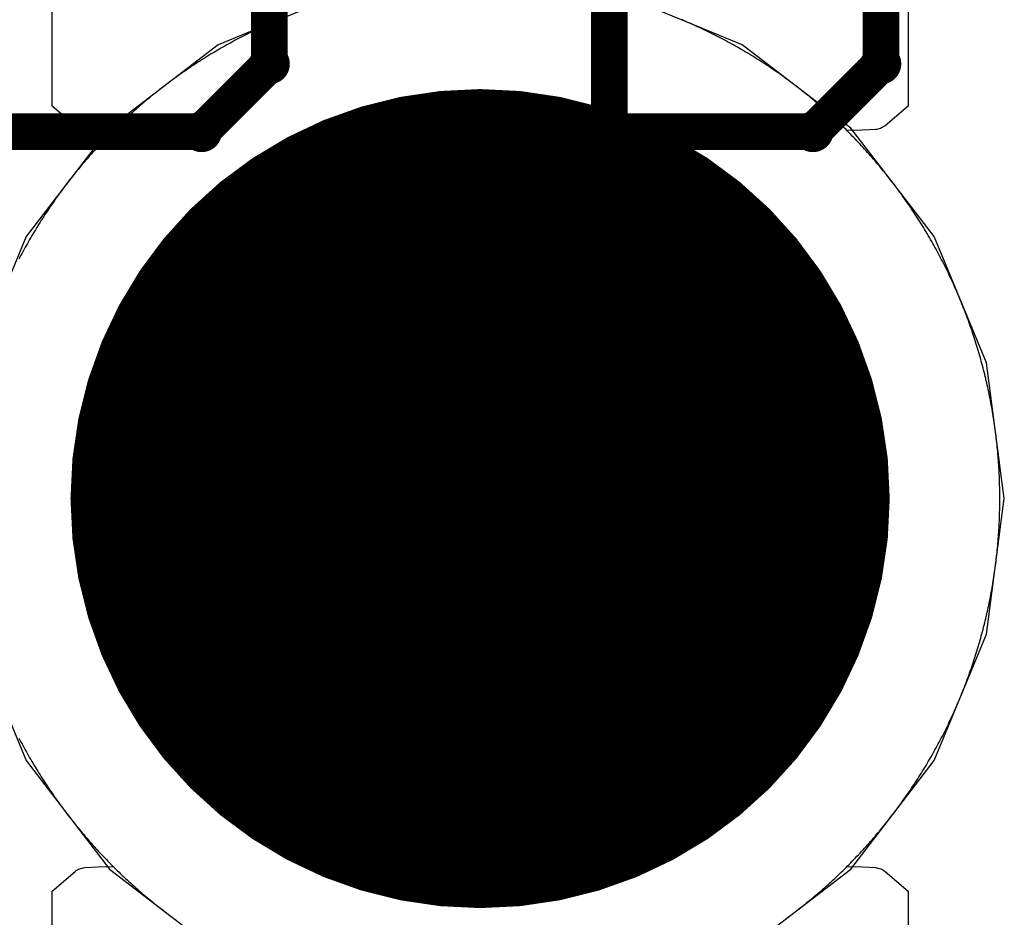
# Model space of a CAD drawing. Extents: x -1.5 to 9, y -3 to 5.
# Tile 89 of 256: x 0.3123 to 0.3929, y 2.0657 to 2.1392. Entities that reach past the tile are written whole.
import ezdxf

# ---------------------------------------------------------------- set-up
doc = ezdxf.new("R2010")
doc.units = 0
doc.layers.get('0').update_dxf_attribs({"linetype": 'CONTINUOUS'})
for name, color, linetype in [('qfn16-30-34-a_copper_signal_1', 1, 'CONTINUOUS'), ('qfn16-30-34-a_copper_signal_2', 1, 'CONTINUOUS'), ('qfn16-30-34-a_copper_signal_bot', 5, 'CONTINUOUS'), ('qfn16-30-34-a_copper_signal_top', 1, 'CONTINUOUS'), ('qfn16-30-34-a_drawing_1', 1, 'CONTINUOUS'), ('qfn16-30-34-a_drillmap_1', 1, 'CONTINUOUS'), ('qfn16-30-34-a_pth_drill', 1, 'CONTINUOUS'), ('qfn16-30-34-a_soldermask_bot', 1, 'CONTINUOUS'), ('qfn16-30-34-a_soldermask_top', 1, 'CONTINUOUS')]:
    doc.layers.add(name, color=color, linetype=linetype)

# ---------------------------------------------------------------- blocks, each defined once
blk = doc.blocks.new('D24')
at = {"const_width": 0.0325}
blk.add_lwpolyline([(-0.01625, 0, 1), (0.01625, 0, 1)], format="xyb", close=True, dxfattribs=at)
blk = doc.blocks.new('D38')
at = {"const_width": 0.0335}
blk.add_lwpolyline([(-0.01675, 0, 1), (0.01675, 0, 1)], format="xyb", close=True, dxfattribs=at)
blk = doc.blocks.new('D60')
at = {"const_width": 0.0225}
blk.add_lwpolyline([(-0.01125, 0, 1), (0.01125, 0, 1)], format="xyb", close=True, dxfattribs=at)
blk = doc.blocks.new('D69')
at = {"const_width": 0.001667}
blk.add_lwpolyline([(-0.000833, 0, 1), (0.000833, 0, 1)], format="xyb", close=True, dxfattribs=at)
blk = doc.blocks.new('D44')
at = {"const_width": 0.0025}
blk.add_lwpolyline([(-0.00125, 0, 1), (0.00125, 0, 1)], format="xyb", close=True, dxfattribs=at)

msp = doc.modelspace()

# ---------------------------------------------------------------- linework, layer by layer
at = {"layer": 'qfn16-30-34-a_copper_signal_1', "color": 1}
for points in [[(0.333567, 2.139194), (0.333398, 2.139123), (0.333229, 2.139051), (0.333061, 2.138978), (0.332893, 2.138905), (0.332725, 2.138831), (0.332557, 2.138756), (0.33239, 2.13868), (0.332224, 2.138604), (0.332057, 2.138527), (0.331891, 2.138449), (0.331725, 2.13837), (0.33156, 2.138291), (0.331395, 2.138211), (0.33123, 2.138131), (0.331066, 2.138049), (0.330902, 2.137967), (0.330738, 2.137885), (0.330575, 2.137801), (0.330412, 2.137717), (0.330249, 2.137632), (0.330087, 2.137546), (0.329925, 2.13746), (0.329764, 2.137373), (0.329603, 2.137285), (0.329442, 2.137197), (0.329282, 2.137108), (0.329122, 2.137018), (0.328962, 2.136928), (0.328803, 2.136837), (0.328644, 2.136745), (0.328486, 2.136652), (0.328328, 2.136559), (0.32817, 2.136465), (0.328013, 2.136371), (0.327856, 2.136276), (0.3277, 2.13618), (0.327544, 2.136083), (0.327389, 2.135986), (0.327233, 2.135888), (0.327079, 2.135789), (0.326925, 2.13569), (0.326771, 2.13559), (0.326617, 2.13549), (0.326464, 2.135388), (0.326312, 2.135287), (0.32616, 2.135184), (0.326008, 2.135081), (0.325857, 2.134977), (0.325707, 2.134872), (0.325556, 2.134767), (0.325406, 2.134661), (0.325257, 2.134555), (0.325108, 2.134448), (0.32496, 2.13434), (0.324812, 2.134232), (0.324664, 2.134123), (0.324517, 2.134013), (0.324371, 2.133903), (0.324225, 2.133792), (0.324079, 2.13368), (0.323934, 2.133568), (0.323789, 2.133455), (0.323645, 2.133342), (0.323502, 2.133228), (0.323358, 2.133113), (0.323216, 2.132998), (0.323074, 2.132882), (0.322932, 2.132766), (0.322791, 2.132648), (0.32265, 2.132531), (0.32251, 2.132412), (0.32237, 2.132294), (0.322231, 2.132174), (0.322093, 2.132054), (0.321955, 2.131933), (0.321817, 2.131812), (0.32168, 2.13169), (0.321544, 2.131567), (0.321408, 2.131444), (0.321272, 2.131321), (0.321137, 2.131196), (0.321003, 2.131072), (0.320869, 2.130946), (0.320736, 2.13082), (0.320603, 2.130693), (0.320471, 2.130566), (0.320339, 2.130439), (0.320208, 2.13031), (0.320078, 2.130182), (0.319948, 2.130052), (0.319818, 2.129922), (0.31969, 2.129792), (0.319561, 2.12966), (0.319434, 2.129529), (0.319307, 2.129397), (0.31918, 2.129264), (0.319054, 2.129131), (0.318928, 2.128997), (0.318804, 2.128863), (0.318679, 2.128728), (0.318556, 2.128592), (0.318433, 2.128456), (0.31831, 2.12832), (0.318188, 2.128183), (0.318067, 2.128045), (0.317946, 2.127907), (0.317826, 2.127769), (0.317707, 2.12763), (0.317588, 2.12749), (0.317469, 2.12735), (0.317351, 2.127209), (0.317234, 2.127068), (0.317118, 2.126926), (0.317002, 2.126784), (0.316887, 2.126642), (0.316772, 2.126498), (0.316658, 2.126355), (0.316545, 2.126211), (0.316432, 2.126066), (0.31632, 2.125921), (0.316208, 2.125775), (0.316097, 2.125629), (0.315987, 2.125483), (0.315877, 2.125336), (0.315768, 2.125188), (0.31566, 2.12504), (0.315552, 2.124892), (0.315445, 2.124743), (0.315339, 2.124594), (0.315233, 2.124444), (0.315128, 2.124294), (0.315023, 2.124143), (0.314919, 2.123992), (0.314816, 2.12384), (0.314714, 2.123688), (0.314612, 2.123535), (0.31451, 2.123383), (0.31441, 2.123229), (0.31431, 2.123075), (0.314211, 2.122921), (0.314112, 2.122767), (0.314014, 2.122611), (0.313917, 2.122456), (0.31382, 2.1223), (0.313724, 2.122144), (0.313629, 2.121987), (0.313535, 2.12183), (0.313441, 2.121672), (0.313348, 2.121514), (0.313255, 2.121356), (0.313163, 2.121197), (0.313072, 2.121038), (0.312982, 2.120878), (0.312892, 2.120718), (0.312803, 2.120558), (0.312714, 2.120397), (0.312627, 2.120236), (0.31254, 2.120075), (0.312454, 2.119913), (0.312368, 2.119751), (0.312283, 2.119588)], [(0.37504, 2.06566), (0.375188, 2.065768), (0.375336, 2.065877), (0.375483, 2.065987), (0.375629, 2.066097), (0.375775, 2.066208), (0.375921, 2.06632), (0.376066, 2.066432), (0.376211, 2.066545), (0.376355, 2.066658), (0.376498, 2.066772), (0.376642, 2.066887), (0.376784, 2.067002), (0.376926, 2.067118), (0.377068, 2.067234), (0.377209, 2.067352), (0.37735, 2.067469), (0.37749, 2.067588), (0.37763, 2.067706), (0.377769, 2.067826), (0.377907, 2.067946), (0.378045, 2.068067), (0.378183, 2.068188), (0.37832, 2.06831), (0.378456, 2.068433), (0.378592, 2.068556), (0.378728, 2.068679), (0.378863, 2.068804), (0.378997, 2.068928), (0.379131, 2.069054), (0.379264, 2.06918), (0.379397, 2.069307), (0.379529, 2.069434), (0.379661, 2.069561), (0.379792, 2.06969), (0.379922, 2.069818), (0.380052, 2.069948), (0.380182, 2.070078), (0.38031, 2.070208), (0.380439, 2.07034), (0.380566, 2.070471), (0.380693, 2.070603), (0.38082, 2.070736), (0.380946, 2.070869), (0.381072, 2.071003), (0.381196, 2.071137), (0.381321, 2.071272), (0.381444, 2.071408), (0.381567, 2.071544), (0.38169, 2.07168), (0.381812, 2.071817), (0.381933, 2.071955), (0.382054, 2.072093), (0.382174, 2.072231), (0.382293, 2.07237), (0.382412, 2.07251), (0.382531, 2.07265), (0.382649, 2.072791), (0.382766, 2.072932), (0.382882, 2.073074), (0.382998, 2.073216), (0.383113, 2.073358), (0.383228, 2.073502), (0.383342, 2.073645), (0.383455, 2.073789), (0.383568, 2.073934), (0.38368, 2.074079), (0.383792, 2.074225), (0.383903, 2.074371), (0.384013, 2.074517), (0.384123, 2.074664), (0.384232, 2.074812), (0.38434, 2.07496), (0.384448, 2.075108), (0.384555, 2.075257), (0.384661, 2.075406), (0.384767, 2.075556), (0.384872, 2.075706), (0.384977, 2.075857), (0.385081, 2.076008), (0.385184, 2.07616), (0.385286, 2.076312), (0.385388, 2.076465), (0.38549, 2.076617), (0.38559, 2.076771), (0.38569, 2.076925), (0.385789, 2.077079), (0.385888, 2.077233), (0.385986, 2.077389), (0.386083, 2.077544), (0.38618, 2.0777), (0.386276, 2.077856), (0.386371, 2.078013), (0.386465, 2.07817), (0.386559, 2.078328), (0.386652, 2.078486), (0.386745, 2.078644), (0.386837, 2.078803), (0.386928, 2.078962), (0.387018, 2.079122), (0.387108, 2.079282), (0.387197, 2.079442), (0.387286, 2.079603), (0.387373, 2.079764), (0.38746, 2.079925), (0.387546, 2.080087), (0.387632, 2.080249), (0.387717, 2.080412), (0.387801, 2.080575), (0.387885, 2.080738), (0.387967, 2.080902), (0.388049, 2.081066), (0.388131, 2.08123), (0.388211, 2.081395), (0.388291, 2.08156), (0.38837, 2.081725), (0.388449, 2.081891), (0.388527, 2.082057), (0.388604, 2.082224), (0.38868, 2.08239), (0.388756, 2.082557), (0.388831, 2.082725), (0.388905, 2.082893), (0.388978, 2.083061), (0.389051, 2.083229), (0.389123, 2.083398), (0.389194, 2.083567), (0.389265, 2.083736), (0.389335, 2.083905), (0.389404, 2.084075), (0.389472, 2.084246), (0.38954, 2.084416), (0.389607, 2.084587), (0.389673, 2.084758), (0.389738, 2.084929), (0.389803, 2.085101), (0.389867, 2.085273), (0.38993, 2.085445), (0.389993, 2.085617), (0.390054, 2.08579), (0.390115, 2.085963), (0.390175, 2.086136), (0.390235, 2.08631), (0.390293, 2.086484), (0.390351, 2.086658), (0.390409, 2.086832), (0.390465, 2.087006), (0.390521, 2.087181), (0.390576, 2.087356), (0.39063, 2.087531), (0.390683, 2.087707), (0.390736, 2.087882), (0.390788, 2.088058), (0.390839, 2.088235), (0.390889, 2.088411), (0.390939, 2.088587), (0.390988, 2.088764), (0.391036, 2.088941), (0.391083, 2.089118), (0.39113, 2.089296), (0.391176, 2.089473), (0.391221, 2.089651), (0.391265, 2.089829), (0.391309, 2.090007), (0.391351, 2.090186), (0.391393, 2.090364), (0.391435, 2.090543), (0.391475, 2.090722), (0.391515, 2.090901), (0.391553, 2.09108), (0.391592, 2.091259), (0.391629, 2.091439), (0.391666, 2.091619), (0.391701, 2.091799), (0.391736, 2.091979), (0.391771, 2.092159), (0.391804, 2.092339), (0.391837, 2.09252), (0.391868, 2.0927), (0.3919, 2.092881), (0.39193, 2.093062), (0.391959, 2.093243), (0.391988, 2.093424), (0.392016, 2.093605), (0.392043, 2.093787), (0.39207, 2.093968), (0.392096, 2.09415), (0.39212, 2.094331), (0.392144, 2.094513), (0.392168, 2.094695), (0.39219, 2.094877), (0.392212, 2.095059), (0.392233, 2.095242), (0.392253, 2.095424), (0.392272, 2.095606), (0.392291, 2.095789), (0.392309, 2.095971), (0.392326, 2.096154), (0.392342, 2.096336), (0.392357, 2.096519), (0.392372, 2.096702), (0.392386, 2.096885), (0.392399, 2.097068), (0.392411, 2.097251), (0.392423, 2.097434), (0.392433, 2.097617), (0.392443, 2.0978), (0.392452, 2.097983), (0.392461, 2.098166), (0.392468, 2.09835), (0.392475, 2.098533), (0.392481, 2.098716), (0.392486, 2.0989), (0.39249, 2.099083), (0.392494, 2.099266), (0.392497, 2.09945), (0.392498, 2.099633), (0.3925, 2.099817), (0.3925, 2.1), (0.3925, 2.100183), (0.392498, 2.100367), (0.392497, 2.10055), (0.392494, 2.100734), (0.39249, 2.100917), (0.392486, 2.1011), (0.392481, 2.101284), (0.392475, 2.101467), (0.392468, 2.10165), (0.392461, 2.101834), (0.392452, 2.102017), (0.392443, 2.1022), (0.392433, 2.102383), (0.392423, 2.102566), (0.392411, 2.102749), (0.392399, 2.102932), (0.392386, 2.103115), (0.392372, 2.103298), (0.392357, 2.103481), (0.392342, 2.103664), (0.392326, 2.103846), (0.392309, 2.104029), (0.392291, 2.104211), (0.392272, 2.104394), (0.392253, 2.104576), (0.392233, 2.104758), (0.392212, 2.104941), (0.39219, 2.105123), (0.392168, 2.105305), (0.392144, 2.105487), (0.39212, 2.105669), (0.392096, 2.10585), (0.39207, 2.106032), (0.392043, 2.106213), (0.392016, 2.106395), (0.391988, 2.106576), (0.391959, 2.106757), (0.39193, 2.106938), (0.3919, 2.107119), (0.391868, 2.1073), (0.391837, 2.10748), (0.391804, 2.107661), (0.391771, 2.107841), (0.391736, 2.108021), (0.391701, 2.108201), (0.391666, 2.108381), (0.391629, 2.108561), (0.391592, 2.108741), (0.391553, 2.10892), (0.391515, 2.109099), (0.391475, 2.109278), (0.391435, 2.109457), (0.391393, 2.109636), (0.391351, 2.109814), (0.391309, 2.109993), (0.391265, 2.110171), (0.391221, 2.110349), (0.391176, 2.110527), (0.39113, 2.110704), (0.391083, 2.110882), (0.391036, 2.111059), (0.390988, 2.111236), (0.390939, 2.111413), (0.390889, 2.111589), (0.390839, 2.111765), (0.390788, 2.111942), (0.390736, 2.112118), (0.390683, 2.112293), (0.39063, 2.112469), (0.390576, 2.112644), (0.390521, 2.112819), (0.390465, 2.112994), (0.390409, 2.113168), (0.390351, 2.113342), (0.390293, 2.113516), (0.390235, 2.11369), (0.390175, 2.113864), (0.390115, 2.114037), (0.390054, 2.11421), (0.389993, 2.114383), (0.38993, 2.114555), (0.389867, 2.114727), (0.389803, 2.114899), (0.389738, 2.115071), (0.389673, 2.115242), (0.389607, 2.115413), (0.38954, 2.115584), (0.389472, 2.115754), (0.389404, 2.115925), (0.389335, 2.116095), (0.389265, 2.116264), (0.389194, 2.116433), (0.389123, 2.116602), (0.389051, 2.116771), (0.388978, 2.116939), (0.388905, 2.117107), (0.388831, 2.117275), (0.388756, 2.117443), (0.38868, 2.11761), (0.388604, 2.117776), (0.388527, 2.117943), (0.388449, 2.118109), (0.38837, 2.118275), (0.388291, 2.11844), (0.388211, 2.118605), (0.388131, 2.11877), (0.388049, 2.118934), (0.387967, 2.119098), (0.387885, 2.119262), (0.387801, 2.119425), (0.387717, 2.119588), (0.387632, 2.119751), (0.387546, 2.119913), (0.38746, 2.120075), (0.387373, 2.120236), (0.387286, 2.120397), (0.387197, 2.120558), (0.387108, 2.120718), (0.387018, 2.120878), (0.386928, 2.121038), (0.386837, 2.121197), (0.386745, 2.121356), (0.386652, 2.121514), (0.386559, 2.121672), (0.386465, 2.12183), (0.386371, 2.121987), (0.386276, 2.122144), (0.38618, 2.1223), (0.386083, 2.122456), (0.385986, 2.122611), (0.385888, 2.122767), (0.385789, 2.122921), (0.38569, 2.123075), (0.38559, 2.123229), (0.38549, 2.123383), (0.385388, 2.123535), (0.385286, 2.123688), (0.385184, 2.12384), (0.385081, 2.123992), (0.384977, 2.124143), (0.384872, 2.124294), (0.384767, 2.124444), (0.384661, 2.124594), (0.384555, 2.124743), (0.384448, 2.124892), (0.38434, 2.12504), (0.384232, 2.125188), (0.384123, 2.125336), (0.384013, 2.125483), (0.383903, 2.125629), (0.383792, 2.125775), (0.38368, 2.125921), (0.383568, 2.126066), (0.383455, 2.126211), (0.383342, 2.126355), (0.383228, 2.126498), (0.383113, 2.126642), (0.382998, 2.126784), (0.382882, 2.126926), (0.382766, 2.127068), (0.382649, 2.127209), (0.382531, 2.12735), (0.382412, 2.12749), (0.382293, 2.12763), (0.382174, 2.127769), (0.382054, 2.127907), (0.381933, 2.128045), (0.381812, 2.128183), (0.38169, 2.12832), (0.381567, 2.128456), (0.381444, 2.128592), (0.381321, 2.128728), (0.381196, 2.128863), (0.381072, 2.128997), (0.380946, 2.129131), (0.38082, 2.129264), (0.380693, 2.129397), (0.380566, 2.129529), (0.380439, 2.12966), (0.38031, 2.129792), (0.380182, 2.129922), (0.380052, 2.130052), (0.379922, 2.130182), (0.379792, 2.13031), (0.379661, 2.130439), (0.379529, 2.130566), (0.379397, 2.130693), (0.379264, 2.13082), (0.379131, 2.130946), (0.378997, 2.131072), (0.378863, 2.131196), (0.378728, 2.131321), (0.378592, 2.131444), (0.378456, 2.131567), (0.37832, 2.13169), (0.378183, 2.131812), (0.378045, 2.131933), (0.377907, 2.132054), (0.377769, 2.132174), (0.37763, 2.132294), (0.37749, 2.132412), (0.37735, 2.132531), (0.377209, 2.132648), (0.377068, 2.132766), (0.376926, 2.132882), (0.376784, 2.132998), (0.376642, 2.133113), (0.376498, 2.133228), (0.376355, 2.133342), (0.376211, 2.133455), (0.376066, 2.133568), (0.375921, 2.13368), (0.375775, 2.133792), (0.375629, 2.133903), (0.375483, 2.134013), (0.375336, 2.134123), (0.375188, 2.134232), (0.37504, 2.13434), (0.374892, 2.134448), (0.374743, 2.134555), (0.374594, 2.134661), (0.374444, 2.134767), (0.374293, 2.134872), (0.374143, 2.134977), (0.373992, 2.135081), (0.37384, 2.135184), (0.373688, 2.135287), (0.373536, 2.135388), (0.373383, 2.13549), (0.373229, 2.13559), (0.373075, 2.13569), (0.372921, 2.135789), (0.372767, 2.135888), (0.372611, 2.135986), (0.372456, 2.136083), (0.3723, 2.13618), (0.372144, 2.136276), (0.371987, 2.136371), (0.37183, 2.136465), (0.371672, 2.136559), (0.371514, 2.136652), (0.371356, 2.136745), (0.371197, 2.136837), (0.371038, 2.136928), (0.370878, 2.137018), (0.370718, 2.137108), (0.370558, 2.137197), (0.370397, 2.137285), (0.370236, 2.137373), (0.370075, 2.13746), (0.369913, 2.137546), (0.369751, 2.137632), (0.369588, 2.137717), (0.369425, 2.137801), (0.369262, 2.137885), (0.369098, 2.137967), (0.368934, 2.138049), (0.36877, 2.138131), (0.368605, 2.138211), (0.36844, 2.138291), (0.368275, 2.13837), (0.368109, 2.138449), (0.367943, 2.138527), (0.367776, 2.138604), (0.36761, 2.13868), (0.367443, 2.138756), (0.367275, 2.138831), (0.367107, 2.138905), (0.366939, 2.138978), (0.366771, 2.139051), (0.366602, 2.139123), (0.366433, 2.139194)], [(0.312283, 2.080412), (0.312368, 2.080249), (0.312454, 2.080087), (0.31254, 2.079925), (0.312627, 2.079764), (0.312714, 2.079603), (0.312803, 2.079442), (0.312892, 2.079282), (0.312982, 2.079122), (0.313072, 2.078962), (0.313163, 2.078803), (0.313255, 2.078644), (0.313348, 2.078486), (0.313441, 2.078328), (0.313535, 2.07817), (0.313629, 2.078013), (0.313724, 2.077856), (0.31382, 2.0777), (0.313917, 2.077544), (0.314014, 2.077389), (0.314112, 2.077233), (0.314211, 2.077079), (0.31431, 2.076925), (0.31441, 2.076771), (0.31451, 2.076617), (0.314612, 2.076465), (0.314714, 2.076312), (0.314816, 2.07616), (0.314919, 2.076008), (0.315023, 2.075857), (0.315128, 2.075706), (0.315233, 2.075556), (0.315339, 2.075406), (0.315445, 2.075257), (0.315552, 2.075108), (0.31566, 2.07496), (0.315768, 2.074812), (0.315877, 2.074664), (0.315987, 2.074517), (0.316097, 2.074371), (0.316208, 2.074225), (0.31632, 2.074079), (0.316432, 2.073934), (0.316545, 2.073789), (0.316658, 2.073645), (0.316772, 2.073502), (0.316887, 2.073358), (0.317002, 2.073216), (0.317118, 2.073074), (0.317234, 2.072932), (0.317351, 2.072791), (0.317469, 2.07265), (0.317588, 2.07251), (0.317707, 2.07237), (0.317826, 2.072231), (0.317946, 2.072093), (0.318067, 2.071955), (0.318188, 2.071817), (0.31831, 2.07168), (0.318433, 2.071544), (0.318556, 2.071408), (0.318679, 2.071272), (0.318804, 2.071137), (0.318928, 2.071003), (0.319054, 2.070869), (0.31918, 2.070736), (0.319307, 2.070603), (0.319434, 2.070471), (0.319561, 2.07034), (0.31969, 2.070208), (0.319818, 2.070078), (0.319948, 2.069948), (0.320078, 2.069818), (0.320208, 2.06969), (0.320339, 2.069561), (0.320471, 2.069434), (0.320603, 2.069307), (0.320736, 2.06918), (0.320869, 2.069054), (0.321003, 2.068928), (0.321137, 2.068804), (0.321272, 2.068679), (0.321408, 2.068556), (0.321544, 2.068433), (0.32168, 2.06831), (0.321817, 2.068188), (0.321955, 2.068067), (0.322093, 2.067946), (0.322231, 2.067826), (0.32237, 2.067706), (0.32251, 2.067588), (0.32265, 2.067469), (0.322791, 2.067352), (0.322932, 2.067234), (0.323074, 2.067118), (0.323216, 2.067002), (0.323358, 2.066887), (0.323502, 2.066772), (0.323645, 2.066658), (0.323789, 2.066545), (0.323934, 2.066432), (0.324079, 2.06632), (0.324225, 2.066208), (0.324371, 2.066097), (0.324517, 2.065987), (0.324664, 2.065877), (0.324812, 2.065768), (0.32496, 2.06566)]]:
    msp.add_lwpolyline(points, dxfattribs=at)
at = {"layer": 'qfn16-30-34-a_copper_signal_2', "color": 1}
for points in [[(0.333567, 2.139194), (0.333398, 2.139123), (0.333229, 2.139051), (0.333061, 2.138978), (0.332893, 2.138905), (0.332725, 2.138831), (0.332557, 2.138756), (0.33239, 2.13868), (0.332224, 2.138604), (0.332057, 2.138527), (0.331891, 2.138449), (0.331725, 2.13837), (0.33156, 2.138291), (0.331395, 2.138211), (0.33123, 2.138131), (0.331066, 2.138049), (0.330902, 2.137967), (0.330738, 2.137885), (0.330575, 2.137801), (0.330412, 2.137717), (0.330249, 2.137632), (0.330087, 2.137546), (0.329925, 2.13746), (0.329764, 2.137373), (0.329603, 2.137285), (0.329442, 2.137197), (0.329282, 2.137108), (0.329122, 2.137018), (0.328962, 2.136928), (0.328803, 2.136837), (0.328644, 2.136745), (0.328486, 2.136652), (0.328328, 2.136559), (0.32817, 2.136465), (0.328013, 2.136371), (0.327856, 2.136276), (0.3277, 2.13618), (0.327544, 2.136083), (0.327389, 2.135986), (0.327233, 2.135888), (0.327079, 2.135789), (0.326925, 2.13569), (0.326771, 2.13559), (0.326617, 2.13549), (0.326464, 2.135388), (0.326312, 2.135287), (0.32616, 2.135184), (0.326008, 2.135081), (0.325857, 2.134977), (0.325707, 2.134872), (0.325556, 2.134767), (0.325406, 2.134661), (0.325257, 2.134555), (0.325108, 2.134448), (0.32496, 2.13434), (0.324812, 2.134232), (0.324664, 2.134123), (0.324517, 2.134013), (0.324371, 2.133903), (0.324225, 2.133792), (0.324079, 2.13368), (0.323934, 2.133568), (0.323789, 2.133455), (0.323645, 2.133342), (0.323502, 2.133228), (0.323358, 2.133113), (0.323216, 2.132998), (0.323074, 2.132882), (0.322932, 2.132766), (0.322791, 2.132648), (0.32265, 2.132531), (0.32251, 2.132412), (0.32237, 2.132294), (0.322231, 2.132174), (0.322093, 2.132054), (0.321955, 2.131933), (0.321817, 2.131812), (0.32168, 2.13169), (0.321544, 2.131567), (0.321408, 2.131444), (0.321272, 2.131321), (0.321137, 2.131196), (0.321003, 2.131072), (0.320869, 2.130946), (0.320736, 2.13082), (0.320603, 2.130693), (0.320471, 2.130566), (0.320339, 2.130439), (0.320208, 2.13031), (0.320078, 2.130182), (0.32, 2.130104), (0.318737, 2.130126), (0.317672, 2.13019), (0.317545, 2.130206), (0.317466, 2.130221), (0.317353, 2.130251), (0.317259, 2.130284), (0.317166, 2.130324), (0.317069, 2.130375), (0.316976, 2.130433), (0.316886, 2.1305), (0.315, 2.13211), (0.315, 2.86789)], [(0.385, 2.7), (0.385, 2.13211), (0.383114, 2.1305), (0.383024, 2.130433), (0.382931, 2.130375), (0.382834, 2.130324), (0.382741, 2.130284), (0.382647, 2.130251), (0.382534, 2.130221), (0.382455, 2.130206), (0.382328, 2.13019), (0.381264, 2.130126), (0.38, 2.130104), (0.379922, 2.130182), (0.379792, 2.13031), (0.379661, 2.130439), (0.379529, 2.130566), (0.379397, 2.130693), (0.379264, 2.13082), (0.379131, 2.130946), (0.378997, 2.131072), (0.378863, 2.131196), (0.378728, 2.131321), (0.378592, 2.131444), (0.378456, 2.131567), (0.37832, 2.13169), (0.378183, 2.131812), (0.378045, 2.131933), (0.377907, 2.132054), (0.377769, 2.132174), (0.37763, 2.132294), (0.37749, 2.132412), (0.37735, 2.132531), (0.377209, 2.132648), (0.377068, 2.132766), (0.376926, 2.132882), (0.376784, 2.132998), (0.376642, 2.133113), (0.376498, 2.133228), (0.376355, 2.133342), (0.376211, 2.133455), (0.376066, 2.133568), (0.375921, 2.13368), (0.375775, 2.133792), (0.375629, 2.133903), (0.375483, 2.134013), (0.375336, 2.134123), (0.375188, 2.134232), (0.37504, 2.13434), (0.374892, 2.134448), (0.374743, 2.134555), (0.374594, 2.134661), (0.374444, 2.134767), (0.374293, 2.134872), (0.374143, 2.134977), (0.373992, 2.135081), (0.37384, 2.135184), (0.373688, 2.135287), (0.373536, 2.135388), (0.373383, 2.13549), (0.373229, 2.13559), (0.373075, 2.13569), (0.372921, 2.135789), (0.372767, 2.135888), (0.372611, 2.135986), (0.372456, 2.136083), (0.3723, 2.13618), (0.372144, 2.136276), (0.371987, 2.136371), (0.37183, 2.136465), (0.371672, 2.136559), (0.371514, 2.136652), (0.371356, 2.136745), (0.371197, 2.136837), (0.371038, 2.136928), (0.370878, 2.137018), (0.370718, 2.137108), (0.370558, 2.137197), (0.370397, 2.137285), (0.370236, 2.137373), (0.370075, 2.13746), (0.369913, 2.137546), (0.369751, 2.137632), (0.369588, 2.137717), (0.369425, 2.137801), (0.369262, 2.137885), (0.369098, 2.137967), (0.368934, 2.138049), (0.36877, 2.138131), (0.368605, 2.138211), (0.36844, 2.138291), (0.368275, 2.13837), (0.368109, 2.138449), (0.367943, 2.138527), (0.367776, 2.138604), (0.36761, 2.13868), (0.367443, 2.138756), (0.367275, 2.138831), (0.367107, 2.138905), (0.366939, 2.138978), (0.366771, 2.139051), (0.366602, 2.139123), (0.366433, 2.139194)], [(0.315, 2.025022), (0.315, 2.06789), (0.316886, 2.0695), (0.316976, 2.069567), (0.317069, 2.069625), (0.317166, 2.069676), (0.317259, 2.069716), (0.317353, 2.069749), (0.317466, 2.069779), (0.317545, 2.069794), (0.317672, 2.06981), (0.318736, 2.069874), (0.32, 2.069896), (0.320078, 2.069818), (0.320208, 2.06969), (0.320339, 2.069561), (0.320471, 2.069434), (0.320603, 2.069307), (0.320736, 2.06918), (0.320869, 2.069054), (0.321003, 2.068928), (0.321137, 2.068804), (0.321272, 2.068679), (0.321408, 2.068556), (0.321544, 2.068433), (0.32168, 2.06831), (0.321817, 2.068188), (0.321955, 2.068067), (0.322093, 2.067946), (0.322231, 2.067826), (0.32237, 2.067706), (0.32251, 2.067588), (0.32265, 2.067469), (0.322791, 2.067352), (0.322932, 2.067234), (0.323074, 2.067118), (0.323216, 2.067002), (0.323358, 2.066887), (0.323502, 2.066772), (0.323645, 2.066658), (0.323789, 2.066545), (0.323934, 2.066432), (0.324079, 2.06632), (0.324225, 2.066208), (0.324371, 2.066097), (0.324517, 2.065987), (0.324664, 2.065877), (0.324812, 2.065768), (0.32496, 2.06566)], [(0.37504, 2.06566), (0.375188, 2.065768), (0.375336, 2.065877), (0.375483, 2.065987), (0.375629, 2.066097), (0.375775, 2.066208), (0.375921, 2.06632), (0.376066, 2.066432), (0.376211, 2.066545), (0.376355, 2.066658), (0.376498, 2.066772), (0.376642, 2.066887), (0.376784, 2.067002), (0.376926, 2.067118), (0.377068, 2.067234), (0.377209, 2.067352), (0.37735, 2.067469), (0.37749, 2.067588), (0.37763, 2.067706), (0.377769, 2.067826), (0.377907, 2.067946), (0.378045, 2.068067), (0.378183, 2.068188), (0.37832, 2.06831), (0.378456, 2.068433), (0.378592, 2.068556), (0.378728, 2.068679), (0.378863, 2.068804), (0.378997, 2.068928), (0.379131, 2.069054), (0.379264, 2.06918), (0.379397, 2.069307), (0.379529, 2.069434), (0.379661, 2.069561), (0.379792, 2.06969), (0.379922, 2.069818), (0.38, 2.069896), (0.381264, 2.069874), (0.382328, 2.06981), (0.382455, 2.069794), (0.382534, 2.069779), (0.382647, 2.069749), (0.382741, 2.069716), (0.382834, 2.069676), (0.382931, 2.069625), (0.383024, 2.069567), (0.383114, 2.0695), (0.385, 2.06789), (0.385, 2.025)]]:
    msp.add_lwpolyline(points, dxfattribs=at)
at = {"layer": 'qfn16-30-34-a_copper_signal_bot', "color": 5}
msp.add_lwpolyline([(0.338905, 2.141406), (0.328567, 2.137124), (0.319689, 2.130311), (0.312876, 2.121433), (0.308594, 2.111095), (0.307133, 2.1), (0.308594, 2.088905), (0.312876, 2.078567), (0.319689, 2.069689), (0.328567, 2.062876), (0.338905, 2.058594), (0.35, 2.057133), (0.361095, 2.058594), (0.371433, 2.062876), (0.380311, 2.069689), (0.387124, 2.078567), (0.391406, 2.088905), (0.392867, 2.1), (0.391406, 2.111095), (0.387124, 2.121433), (0.380311, 2.130311), (0.371433, 2.137124), (0.361095, 2.141406)], dxfattribs=at)
at = {"layer": 'qfn16-30-34-a_copper_signal_top', "color": 1}
for points in [[(0.333567, 2.139194), (0.333398, 2.139123), (0.333229, 2.139051), (0.333061, 2.138978), (0.332893, 2.138905), (0.332725, 2.138831), (0.332557, 2.138756), (0.33239, 2.13868), (0.332224, 2.138604), (0.332057, 2.138527), (0.331891, 2.138449), (0.331725, 2.13837), (0.33156, 2.138291), (0.331395, 2.138211), (0.33123, 2.138131), (0.331066, 2.138049), (0.330902, 2.137967), (0.330738, 2.137885), (0.330575, 2.137801), (0.330412, 2.137717), (0.330249, 2.137632), (0.330087, 2.137546), (0.329925, 2.13746), (0.329764, 2.137373), (0.329603, 2.137285), (0.329442, 2.137197), (0.329282, 2.137108), (0.329122, 2.137018), (0.328962, 2.136928), (0.328803, 2.136837), (0.328644, 2.136745), (0.328486, 2.136652), (0.328328, 2.136559), (0.32817, 2.136465), (0.328013, 2.136371), (0.327856, 2.136276), (0.3277, 2.13618), (0.327544, 2.136083), (0.327389, 2.135986), (0.327233, 2.135888), (0.327079, 2.135789), (0.326925, 2.13569), (0.326771, 2.13559), (0.326617, 2.13549), (0.326464, 2.135388), (0.326312, 2.135287), (0.32616, 2.135184), (0.326008, 2.135081), (0.325857, 2.134977), (0.325707, 2.134872), (0.325556, 2.134767), (0.325406, 2.134661), (0.325257, 2.134555), (0.325108, 2.134448), (0.32496, 2.13434), (0.324812, 2.134232), (0.324664, 2.134123), (0.324517, 2.134013), (0.324371, 2.133903), (0.324225, 2.133792), (0.324079, 2.13368), (0.323934, 2.133568), (0.323789, 2.133455), (0.323645, 2.133342), (0.323502, 2.133228), (0.323358, 2.133113), (0.323216, 2.132998), (0.323074, 2.132882), (0.322932, 2.132766), (0.322791, 2.132648), (0.32265, 2.132531), (0.32251, 2.132412), (0.32237, 2.132294), (0.322231, 2.132174), (0.322093, 2.132054), (0.321955, 2.131933), (0.321817, 2.131812), (0.32168, 2.13169), (0.321544, 2.131567), (0.321408, 2.131444), (0.321272, 2.131321), (0.321137, 2.131196), (0.321003, 2.131072), (0.320869, 2.130946), (0.320736, 2.13082), (0.320603, 2.130693), (0.320471, 2.130566), (0.320339, 2.130439), (0.320208, 2.13031), (0.320078, 2.130182), (0.319948, 2.130052), (0.319818, 2.129922), (0.31969, 2.129792), (0.319561, 2.12966), (0.319434, 2.129529), (0.319307, 2.129397), (0.31918, 2.129264), (0.319054, 2.129131), (0.318928, 2.128997), (0.318804, 2.128863), (0.318679, 2.128728), (0.318556, 2.128592), (0.318433, 2.128456), (0.31831, 2.12832), (0.318188, 2.128183), (0.318067, 2.128045), (0.317946, 2.127907), (0.317826, 2.127769), (0.317707, 2.12763), (0.317588, 2.12749), (0.317469, 2.12735), (0.317351, 2.127209), (0.317234, 2.127068), (0.317118, 2.126926), (0.317002, 2.126784), (0.316887, 2.126642), (0.316772, 2.126498), (0.316658, 2.126355), (0.316545, 2.126211), (0.316432, 2.126066), (0.31632, 2.125921), (0.316208, 2.125775), (0.316097, 2.125629), (0.315987, 2.125483), (0.315877, 2.125336), (0.315768, 2.125188), (0.31566, 2.12504), (0.315552, 2.124892), (0.315445, 2.124743), (0.315339, 2.124594), (0.315233, 2.124444), (0.315128, 2.124294), (0.315023, 2.124143), (0.314919, 2.123992), (0.314816, 2.12384), (0.314714, 2.123688), (0.314612, 2.123535), (0.31451, 2.123383), (0.31441, 2.123229), (0.31431, 2.123075), (0.314211, 2.122921), (0.314112, 2.122767), (0.314014, 2.122611), (0.313917, 2.122456), (0.31382, 2.1223), (0.313724, 2.122144), (0.313629, 2.121987), (0.313535, 2.12183), (0.313441, 2.121672), (0.313348, 2.121514), (0.313255, 2.121356), (0.313163, 2.121197), (0.313072, 2.121038), (0.312982, 2.120878), (0.312892, 2.120718), (0.312803, 2.120558), (0.312714, 2.120397), (0.312627, 2.120236), (0.31254, 2.120075), (0.312454, 2.119913), (0.312368, 2.119751), (0.312283, 2.119588)], [(0.37504, 2.06566), (0.375188, 2.065768), (0.375336, 2.065877), (0.375483, 2.065987), (0.375629, 2.066097), (0.375775, 2.066208), (0.375921, 2.06632), (0.376066, 2.066432), (0.376211, 2.066545), (0.376355, 2.066658), (0.376498, 2.066772), (0.376642, 2.066887), (0.376784, 2.067002), (0.376926, 2.067118), (0.377068, 2.067234), (0.377209, 2.067352), (0.37735, 2.067469), (0.37749, 2.067588), (0.37763, 2.067706), (0.377769, 2.067826), (0.377907, 2.067946), (0.378045, 2.068067), (0.378183, 2.068188), (0.37832, 2.06831), (0.378456, 2.068433), (0.378592, 2.068556), (0.378728, 2.068679), (0.378863, 2.068804), (0.378997, 2.068928), (0.379131, 2.069054), (0.379264, 2.06918), (0.379397, 2.069307), (0.379529, 2.069434), (0.379661, 2.069561), (0.379792, 2.06969), (0.379922, 2.069818), (0.380052, 2.069948), (0.380182, 2.070078), (0.38031, 2.070208), (0.380439, 2.07034), (0.380566, 2.070471), (0.380693, 2.070603), (0.38082, 2.070736), (0.380946, 2.070869), (0.381072, 2.071003), (0.381196, 2.071137), (0.381321, 2.071272), (0.381444, 2.071408), (0.381567, 2.071544), (0.38169, 2.07168), (0.381812, 2.071817), (0.381933, 2.071955), (0.382054, 2.072093), (0.382174, 2.072231), (0.382293, 2.07237), (0.382412, 2.07251), (0.382531, 2.07265), (0.382649, 2.072791), (0.382766, 2.072932), (0.382882, 2.073074), (0.382998, 2.073216), (0.383113, 2.073358), (0.383228, 2.073502), (0.383342, 2.073645), (0.383455, 2.073789), (0.383568, 2.073934), (0.38368, 2.074079), (0.383792, 2.074225), (0.383903, 2.074371), (0.384013, 2.074517), (0.384123, 2.074664), (0.384232, 2.074812), (0.38434, 2.07496), (0.384448, 2.075108), (0.384555, 2.075257), (0.384661, 2.075406), (0.384767, 2.075556), (0.384872, 2.075706), (0.384977, 2.075857), (0.385081, 2.076008), (0.385184, 2.07616), (0.385286, 2.076312), (0.385388, 2.076465), (0.38549, 2.076617), (0.38559, 2.076771), (0.38569, 2.076925), (0.385789, 2.077079), (0.385888, 2.077233), (0.385986, 2.077389), (0.386083, 2.077544), (0.38618, 2.0777), (0.386276, 2.077856), (0.386371, 2.078013), (0.386465, 2.07817), (0.386559, 2.078328), (0.386652, 2.078486), (0.386745, 2.078644), (0.386837, 2.078803), (0.386928, 2.078962), (0.387018, 2.079122), (0.387108, 2.079282), (0.387197, 2.079442), (0.387286, 2.079603), (0.387373, 2.079764), (0.38746, 2.079925), (0.387546, 2.080087), (0.387632, 2.080249), (0.387717, 2.080412), (0.387801, 2.080575), (0.387885, 2.080738), (0.387967, 2.080902), (0.388049, 2.081066), (0.388131, 2.08123), (0.388211, 2.081395), (0.388291, 2.08156), (0.38837, 2.081725), (0.388449, 2.081891), (0.388527, 2.082057), (0.388604, 2.082224), (0.38868, 2.08239), (0.388756, 2.082557), (0.388831, 2.082725), (0.388905, 2.082893), (0.388978, 2.083061), (0.389051, 2.083229), (0.389123, 2.083398), (0.389194, 2.083567), (0.389265, 2.083736), (0.389335, 2.083905), (0.389404, 2.084075), (0.389472, 2.084246), (0.38954, 2.084416), (0.389607, 2.084587), (0.389673, 2.084758), (0.389738, 2.084929), (0.389803, 2.085101), (0.389867, 2.085273), (0.38993, 2.085445), (0.389993, 2.085617), (0.390054, 2.08579), (0.390115, 2.085963), (0.390175, 2.086136), (0.390235, 2.08631), (0.390293, 2.086484), (0.390351, 2.086658), (0.390409, 2.086832), (0.390465, 2.087006), (0.390521, 2.087181), (0.390576, 2.087356), (0.39063, 2.087531), (0.390683, 2.087707), (0.390736, 2.087882), (0.390788, 2.088058), (0.390839, 2.088235), (0.390889, 2.088411), (0.390939, 2.088587), (0.390988, 2.088764), (0.391036, 2.088941), (0.391083, 2.089118), (0.39113, 2.089296), (0.391176, 2.089473), (0.391221, 2.089651), (0.391265, 2.089829), (0.391309, 2.090007), (0.391351, 2.090186), (0.391393, 2.090364), (0.391435, 2.090543), (0.391475, 2.090722), (0.391515, 2.090901), (0.391553, 2.09108), (0.391592, 2.091259), (0.391629, 2.091439), (0.391666, 2.091619), (0.391701, 2.091799), (0.391736, 2.091979), (0.391771, 2.092159), (0.391804, 2.092339), (0.391837, 2.09252), (0.391868, 2.0927), (0.3919, 2.092881), (0.39193, 2.093062), (0.391959, 2.093243), (0.391988, 2.093424), (0.392016, 2.093605), (0.392043, 2.093787), (0.39207, 2.093968), (0.392096, 2.09415), (0.39212, 2.094331), (0.392144, 2.094513), (0.392168, 2.094695), (0.39219, 2.094877), (0.392212, 2.095059), (0.392233, 2.095242), (0.392253, 2.095424), (0.392272, 2.095606), (0.392291, 2.095789), (0.392309, 2.095971), (0.392326, 2.096154), (0.392342, 2.096336), (0.392357, 2.096519), (0.392372, 2.096702), (0.392386, 2.096885), (0.392399, 2.097068), (0.392411, 2.097251), (0.392423, 2.097434), (0.392433, 2.097617), (0.392443, 2.0978), (0.392452, 2.097983), (0.392461, 2.098166), (0.392468, 2.09835), (0.392475, 2.098533), (0.392481, 2.098716), (0.392486, 2.0989), (0.39249, 2.099083), (0.392494, 2.099266), (0.392497, 2.09945), (0.392498, 2.099633), (0.3925, 2.099817), (0.3925, 2.1), (0.3925, 2.100183), (0.392498, 2.100367), (0.392497, 2.10055), (0.392494, 2.100734), (0.39249, 2.100917), (0.392486, 2.1011), (0.392481, 2.101284), (0.392475, 2.101467), (0.392468, 2.10165), (0.392461, 2.101834), (0.392452, 2.102017), (0.392443, 2.1022), (0.392433, 2.102383), (0.392423, 2.102566), (0.392411, 2.102749), (0.392399, 2.102932), (0.392386, 2.103115), (0.392372, 2.103298), (0.392357, 2.103481), (0.392342, 2.103664), (0.392326, 2.103846), (0.392309, 2.104029), (0.392291, 2.104211), (0.392272, 2.104394), (0.392253, 2.104576), (0.392233, 2.104758), (0.392212, 2.104941), (0.39219, 2.105123), (0.392168, 2.105305), (0.392144, 2.105487), (0.39212, 2.105669), (0.392096, 2.10585), (0.39207, 2.106032), (0.392043, 2.106213), (0.392016, 2.106395), (0.391988, 2.106576), (0.391959, 2.106757), (0.39193, 2.106938), (0.3919, 2.107119), (0.391868, 2.1073), (0.391837, 2.10748), (0.391804, 2.107661), (0.391771, 2.107841), (0.391736, 2.108021), (0.391701, 2.108201), (0.391666, 2.108381), (0.391629, 2.108561), (0.391592, 2.108741), (0.391553, 2.10892), (0.391515, 2.109099), (0.391475, 2.109278), (0.391435, 2.109457), (0.391393, 2.109636), (0.391351, 2.109814), (0.391309, 2.109993), (0.391265, 2.110171), (0.391221, 2.110349), (0.391176, 2.110527), (0.39113, 2.110704), (0.391083, 2.110882), (0.391036, 2.111059), (0.390988, 2.111236), (0.390939, 2.111413), (0.390889, 2.111589), (0.390839, 2.111765), (0.390788, 2.111942), (0.390736, 2.112118), (0.390683, 2.112293), (0.39063, 2.112469), (0.390576, 2.112644), (0.390521, 2.112819), (0.390465, 2.112994), (0.390409, 2.113168), (0.390351, 2.113342), (0.390293, 2.113516), (0.390235, 2.11369), (0.390175, 2.113864), (0.390115, 2.114037), (0.390054, 2.11421), (0.389993, 2.114383), (0.38993, 2.114555), (0.389867, 2.114727), (0.389803, 2.114899), (0.389738, 2.115071), (0.389673, 2.115242), (0.389607, 2.115413), (0.38954, 2.115584), (0.389472, 2.115754), (0.389404, 2.115925), (0.389335, 2.116095), (0.389265, 2.116264), (0.389194, 2.116433), (0.389123, 2.116602), (0.389051, 2.116771), (0.388978, 2.116939), (0.388905, 2.117107), (0.388831, 2.117275), (0.388756, 2.117443), (0.38868, 2.11761), (0.388604, 2.117776), (0.388527, 2.117943), (0.388449, 2.118109), (0.38837, 2.118275), (0.388291, 2.11844), (0.388211, 2.118605), (0.388131, 2.11877), (0.388049, 2.118934), (0.387967, 2.119098), (0.387885, 2.119262), (0.387801, 2.119425), (0.387717, 2.119588), (0.387632, 2.119751), (0.387546, 2.119913), (0.38746, 2.120075), (0.387373, 2.120236), (0.387286, 2.120397), (0.387197, 2.120558), (0.387108, 2.120718), (0.387018, 2.120878), (0.386928, 2.121038), (0.386837, 2.121197), (0.386745, 2.121356), (0.386652, 2.121514), (0.386559, 2.121672), (0.386465, 2.12183), (0.386371, 2.121987), (0.386276, 2.122144), (0.38618, 2.1223), (0.386083, 2.122456), (0.385986, 2.122611), (0.385888, 2.122767), (0.385789, 2.122921), (0.38569, 2.123075), (0.38559, 2.123229), (0.38549, 2.123383), (0.385388, 2.123535), (0.385286, 2.123688), (0.385184, 2.12384), (0.385081, 2.123992), (0.384977, 2.124143), (0.384872, 2.124294), (0.384767, 2.124444), (0.384661, 2.124594), (0.384555, 2.124743), (0.384448, 2.124892), (0.38434, 2.12504), (0.384232, 2.125188), (0.384123, 2.125336), (0.384013, 2.125483), (0.383903, 2.125629), (0.383792, 2.125775), (0.38368, 2.125921), (0.383568, 2.126066), (0.383455, 2.126211), (0.383342, 2.126355), (0.383228, 2.126498), (0.383113, 2.126642), (0.382998, 2.126784), (0.382882, 2.126926), (0.382766, 2.127068), (0.382649, 2.127209), (0.382531, 2.12735), (0.382412, 2.12749), (0.382293, 2.12763), (0.382174, 2.127769), (0.382054, 2.127907), (0.381933, 2.128045), (0.381812, 2.128183), (0.38169, 2.12832), (0.381567, 2.128456), (0.381444, 2.128592), (0.381321, 2.128728), (0.381196, 2.128863), (0.381072, 2.128997), (0.380946, 2.129131), (0.38082, 2.129264), (0.380693, 2.129397), (0.380566, 2.129529), (0.380439, 2.12966), (0.38031, 2.129792), (0.380182, 2.129922), (0.380052, 2.130052), (0.379922, 2.130182), (0.379792, 2.13031), (0.379661, 2.130439), (0.379529, 2.130566), (0.379397, 2.130693), (0.379264, 2.13082), (0.379131, 2.130946), (0.378997, 2.131072), (0.378863, 2.131196), (0.378728, 2.131321), (0.378592, 2.131444), (0.378456, 2.131567), (0.37832, 2.13169), (0.378183, 2.131812), (0.378045, 2.131933), (0.377907, 2.132054), (0.377769, 2.132174), (0.37763, 2.132294), (0.37749, 2.132412), (0.37735, 2.132531), (0.377209, 2.132648), (0.377068, 2.132766), (0.376926, 2.132882), (0.376784, 2.132998), (0.376642, 2.133113), (0.376498, 2.133228), (0.376355, 2.133342), (0.376211, 2.133455), (0.376066, 2.133568), (0.375921, 2.13368), (0.375775, 2.133792), (0.375629, 2.133903), (0.375483, 2.134013), (0.375336, 2.134123), (0.375188, 2.134232), (0.37504, 2.13434), (0.374892, 2.134448), (0.374743, 2.134555), (0.374594, 2.134661), (0.374444, 2.134767), (0.374293, 2.134872), (0.374143, 2.134977), (0.373992, 2.135081), (0.37384, 2.135184), (0.373688, 2.135287), (0.373536, 2.135388), (0.373383, 2.13549), (0.373229, 2.13559), (0.373075, 2.13569), (0.372921, 2.135789), (0.372767, 2.135888), (0.372611, 2.135986), (0.372456, 2.136083), (0.3723, 2.13618), (0.372144, 2.136276), (0.371987, 2.136371), (0.37183, 2.136465), (0.371672, 2.136559), (0.371514, 2.136652), (0.371356, 2.136745), (0.371197, 2.136837), (0.371038, 2.136928), (0.370878, 2.137018), (0.370718, 2.137108), (0.370558, 2.137197), (0.370397, 2.137285), (0.370236, 2.137373), (0.370075, 2.13746), (0.369913, 2.137546), (0.369751, 2.137632), (0.369588, 2.137717), (0.369425, 2.137801), (0.369262, 2.137885), (0.369098, 2.137967), (0.368934, 2.138049), (0.36877, 2.138131), (0.368605, 2.138211), (0.36844, 2.138291), (0.368275, 2.13837), (0.368109, 2.138449), (0.367943, 2.138527), (0.367776, 2.138604), (0.36761, 2.13868), (0.367443, 2.138756), (0.367275, 2.138831), (0.367107, 2.138905), (0.366939, 2.138978), (0.366771, 2.139051), (0.366602, 2.139123), (0.366433, 2.139194)], [(0.312283, 2.080412), (0.312368, 2.080249), (0.312454, 2.080087), (0.31254, 2.079925), (0.312627, 2.079764), (0.312714, 2.079603), (0.312803, 2.079442), (0.312892, 2.079282), (0.312982, 2.079122), (0.313072, 2.078962), (0.313163, 2.078803), (0.313255, 2.078644), (0.313348, 2.078486), (0.313441, 2.078328), (0.313535, 2.07817), (0.313629, 2.078013), (0.313724, 2.077856), (0.31382, 2.0777), (0.313917, 2.077544), (0.314014, 2.077389), (0.314112, 2.077233), (0.314211, 2.077079), (0.31431, 2.076925), (0.31441, 2.076771), (0.31451, 2.076617), (0.314612, 2.076465), (0.314714, 2.076312), (0.314816, 2.07616), (0.314919, 2.076008), (0.315023, 2.075857), (0.315128, 2.075706), (0.315233, 2.075556), (0.315339, 2.075406), (0.315445, 2.075257), (0.315552, 2.075108), (0.31566, 2.07496), (0.315768, 2.074812), (0.315877, 2.074664), (0.315987, 2.074517), (0.316097, 2.074371), (0.316208, 2.074225), (0.31632, 2.074079), (0.316432, 2.073934), (0.316545, 2.073789), (0.316658, 2.073645), (0.316772, 2.073502), (0.316887, 2.073358), (0.317002, 2.073216), (0.317118, 2.073074), (0.317234, 2.072932), (0.317351, 2.072791), (0.317469, 2.07265), (0.317588, 2.07251), (0.317707, 2.07237), (0.317826, 2.072231), (0.317946, 2.072093), (0.318067, 2.071955), (0.318188, 2.071817), (0.31831, 2.07168), (0.318433, 2.071544), (0.318556, 2.071408), (0.318679, 2.071272), (0.318804, 2.071137), (0.318928, 2.071003), (0.319054, 2.070869), (0.31918, 2.070736), (0.319307, 2.070603), (0.319434, 2.070471), (0.319561, 2.07034), (0.31969, 2.070208), (0.319818, 2.070078), (0.319948, 2.069948), (0.320078, 2.069818), (0.320208, 2.06969), (0.320339, 2.069561), (0.320471, 2.069434), (0.320603, 2.069307), (0.320736, 2.06918), (0.320869, 2.069054), (0.321003, 2.068928), (0.321137, 2.068804), (0.321272, 2.068679), (0.321408, 2.068556), (0.321544, 2.068433), (0.32168, 2.06831), (0.321817, 2.068188), (0.321955, 2.068067), (0.322093, 2.067946), (0.322231, 2.067826), (0.32237, 2.067706), (0.32251, 2.067588), (0.32265, 2.067469), (0.322791, 2.067352), (0.322932, 2.067234), (0.323074, 2.067118), (0.323216, 2.067002), (0.323358, 2.066887), (0.323502, 2.066772), (0.323645, 2.066658), (0.323789, 2.066545), (0.323934, 2.066432), (0.324079, 2.06632), (0.324225, 2.066208), (0.324371, 2.066097), (0.324517, 2.065987), (0.324664, 2.065877), (0.324812, 2.065768), (0.32496, 2.06566)]]:
    msp.add_lwpolyline(points, dxfattribs=at)
at = {"layer": 'qfn16-30-34-a_drawing_1', "color": 1, "const_width": 0.003}
for points in [[(0.360559, 2.163328), (0.360559, 2.130006)], [(0.332774, 2.135559), (0.332774, 2.141113)], [(0.382774, 2.135559), (0.382774, 2.141113)], [(0.327221, 2.130006), (0.332774, 2.135559)], [(0.377221, 2.130006), (0.382774, 2.135559)], [(0.310559, 2.130006), (0.327221, 2.130006)], [(0.360559, 2.130006), (0.377221, 2.130006)], [(0.357774, 2.113328), (0.346667, 2.113328)], [(0.346667, 2.113328), (0.352221, 2.113328)], [(0.352221, 2.113328), (0.352221, 2.085559)], [(0.341113, 2.080006), (0.335559, 2.085559)], [(0.352221, 2.085559), (0.346667, 2.080006)], [(0.346667, 2.080006), (0.341113, 2.080006)]]:
    msp.add_lwpolyline(points, dxfattribs=at)
at = {"layer": 'qfn16-30-34-a_drillmap_1', "color": 1, "const_width": 0.005}
for points in [[(0.35, 2.0775), (0.35, 2.1225)], [(0.3275, 2.1), (0.3725, 2.1)]]:
    msp.add_lwpolyline(points, dxfattribs=at)

# ---------------------------------------------------------------- block references
at = {"layer": 'qfn16-30-34-a_copper_signal_1'}
msp.add_blockref('D24', (0.35, 2.1), dxfattribs=at)
at = {"layer": 'qfn16-30-34-a_copper_signal_2'}
msp.add_blockref('D24', (0.35, 2.1), dxfattribs=at)
at = {"layer": 'qfn16-30-34-a_copper_signal_bot'}
msp.add_blockref('D24', (0.35, 2.1), dxfattribs=at)
at = {"layer": 'qfn16-30-34-a_copper_signal_top'}
msp.add_blockref('D24', (0.35, 2.1), dxfattribs=at)
at = {"layer": 'qfn16-30-34-a_drawing_1'}
for p in [(0.332774, 2.135559), (0.382774, 2.135559), (0.327221, 2.130006), (0.360559, 2.130006), (0.377221, 2.130006), (0.346667, 2.113328), (0.352221, 2.113328), (0.357774, 2.113328), (0.335559, 2.085559), (0.352221, 2.085559), (0.341113, 2.080006), (0.346667, 2.080006)]:
    msp.add_blockref('D69', p, dxfattribs=at)
at = {"layer": 'qfn16-30-34-a_drillmap_1'}
for p in [(0.35, 2.1225), (0.3275, 2.1), (0.3725, 2.1), (0.35, 2.0775)]:
    msp.add_blockref('D44', p, dxfattribs=at)
at = {"layer": 'qfn16-30-34-a_pth_drill'}
msp.add_blockref('D60', (0.35, 2.1), dxfattribs=at)
at = {"layer": 'qfn16-30-34-a_soldermask_bot'}
msp.add_blockref('D38', (0.35, 2.1), dxfattribs=at)
at = {"layer": 'qfn16-30-34-a_soldermask_top'}
msp.add_blockref('D38', (0.35, 2.1), dxfattribs=at)

doc.saveas('drawing.dxf')
